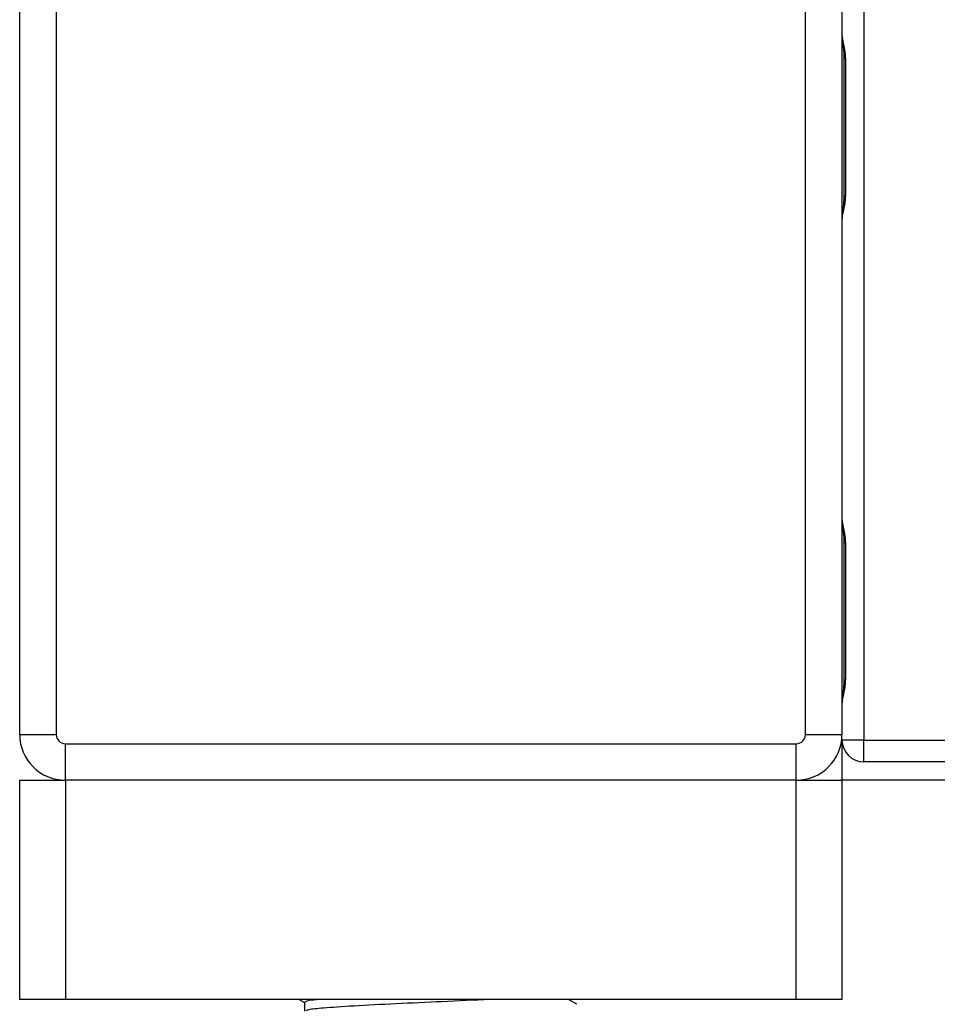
# Model space of a CAD drawing. Header units: millimetres. Extents: x 0 to 420, y 0 to 297.
# Tile 13 of 60: x 117.08 to 119.59, y 198.97 to 201.66. Entities that reach past the tile are written whole.
import ezdxf

# ---------------------------------------------------------------- set-up
doc = ezdxf.new("R2010")
doc.units = ezdxf.units.MM

msp = doc.modelspace()

# ---------------------------------------------------------------- linework, layer by layer
at = {"color": 7, "linetype": 'Continuous', "lineweight": 25}
for p, q in [((117.07652, 199.7057), (117.07652, 201.7057)), ((117.17652, 201.7057), (117.17652, 199.7057)), ((119.22652, 199.7057), (119.22652, 201.7057)), ((119.32652, 201.7057), (119.32652, 199.7057)), ((119.38652, 201.7207), (119.38652, 199.6907)), ((119.33189, 201.5557), (119.33189, 201.1807)), ((119.33189, 201.5557), (119.33572, 201.5557)), ((119.33572, 201.5557), (119.33572, 201.1807)), ((119.33189, 201.1807), (119.33572, 201.1807)), ((119.33189, 200.2307), (119.33189, 199.8557)), ((119.33189, 200.2307), (119.33572, 200.2307)), ((119.33572, 200.2307), (119.33572, 199.8557)), ((119.33189, 199.8557), (119.33572, 199.8557)), ((117.07652, 199.7057), (117.17652, 199.7057)), ((119.22652, 199.7057), (119.32652, 199.7057)), ((119.32652, 199.6907), (119.32652, 199.5807)), ((119.38652, 199.6907), (119.32652, 199.6907)), ((119.38652, 199.6907), (119.65404, 199.6907)), ((119.38652, 199.6307), (119.38652, 199.6907)), ((117.20152, 199.6807), (119.20152, 199.6807)), ((117.20152, 199.5807), (117.20152, 199.6807)), ((119.20152, 199.5807), (119.20152, 199.6807)), ((119.65404, 199.6307), (119.38652, 199.6307)), ((117.07652, 198.9807), (117.07652, 199.5807)), ((117.07652, 199.5807), (117.20152, 199.5807)), ((119.20152, 199.5807), (117.20152, 199.5807)), ((117.20152, 199.5807), (117.20152, 198.9807)), ((119.20152, 198.9807), (119.20152, 199.5807)), ((119.20152, 199.5807), (119.32652, 199.5807)), ((185.62652, 199.5807), (119.32652, 199.5807)), ((119.32652, 199.5807), (119.32652, 198.9807)), ((117.20152, 198.9807), (117.07652, 198.9807)), ((119.20152, 198.9807), (117.20152, 198.9807)), ((117.84124, 198.9807), (117.85565, 198.97236)), ((117.85565, 198.97298), (117.85565, 198.9487)), ((118.60054, 198.96793), (118.57847, 198.9807)), ((119.32652, 198.9807), (119.20152, 198.9807))]:
    msp.add_line(p, q, dxfattribs=at)
for centre, radius, start, end in [((117.20152, 199.7057), 0.125, 180, 270), ((117.20152, 199.7057), 0.025, 180, 270), ((119.20152, 199.7057), 0.025, 270, 0), ((119.20152, 199.7057), 0.125, 270, 0), ((119.38652, 199.6907), 0.06, 180, 270)]:
    msp.add_arc(centre, radius, start, end, dxfattribs=at)
for points, knots in [([(119.32652, 201.61856), (119.32661, 201.61682), (119.32694, 201.60996), (119.32949, 201.60003), (119.33288, 201.5845), (119.3353, 201.57169), (119.33562, 201.55956), (119.33572, 201.5557)], [0, 0, 0, 0, 0.1172575, 0.461179, 0.5069762, 0.8431627, 1, 1, 1, 1]), ([(119.32701, 201.61198), (119.32715, 201.60943), (119.32783, 201.59643), (119.33189, 201.57507), (119.33179, 201.55592), (119.33176, 201.54873)], [0, 0, 0, 0, 0.1322449, 0.6741763, 1, 1, 1, 1]), ([(119.33572, 201.1807), (119.3355, 201.17511), (119.33496, 201.16109), (119.33144, 201.14493), (119.32776, 201.12937), (119.32703, 201.12255), (119.32652, 201.11784)], [0, 0, 0, 0, 0.2269894, 0.5690124, 0.702034, 1, 1, 1, 1]), ([(119.33115, 201.18074), (119.33123, 201.17277), (119.33144, 201.15306), (119.32595, 201.13251), (119.32703, 201.11998), (119.32723, 201.11763)], [0, 0, 0, 0, 0.35530576, 0.87926001, 1, 1, 1, 1]), ([(119.32652, 200.29356), (119.32661, 200.29182), (119.32694, 200.28496), (119.32949, 200.27503), (119.33288, 200.2595), (119.3353, 200.24669), (119.33562, 200.23456), (119.33572, 200.2307)], [0, 0, 0, 0, 0.1172575, 0.461179, 0.5069762, 0.8431627, 1, 1, 1, 1]), ([(119.32701, 200.28698), (119.32715, 200.28443), (119.32783, 200.27143), (119.33189, 200.25007), (119.33179, 200.23092), (119.33176, 200.22373)], [0, 0, 0, 0, 0.13224493, 0.67417628, 1, 1, 1, 1]), ([(119.33572, 199.8557), (119.3355, 199.85011), (119.33496, 199.83609), (119.33144, 199.81993), (119.32776, 199.80437), (119.32703, 199.79755), (119.32652, 199.79284)], [0, 0, 0, 0, 0.2269894, 0.5690124, 0.702034, 1, 1, 1, 1]), ([(119.33115, 199.85574), (119.33123, 199.84777), (119.33144, 199.82806), (119.32595, 199.80751), (119.32703, 199.79498), (119.32723, 199.79263)], [0, 0, 0, 0, 0.3553058, 0.87926, 1, 1, 1, 1]), ([(117.89647, 198.9807), (117.88558, 198.97964), (117.86035, 198.97717), (117.85808, 198.9745), (117.85679, 198.97298)], [0, 0, 0, 0, 0.4315701, 1, 1, 1, 1]), ([(118.36261, 198.9807), (118.31957, 198.9786), (118.23706, 198.97458), (118.10315, 198.96884), (117.98762, 198.96246), (117.90804, 198.95741), (117.8658, 198.95306), (117.86183, 198.95041), (117.86027, 198.94936)], [0, 0, 0, 0, 0.20134236, 0.38594256, 0.57596416, 0.75907017, 0.9049692, 1, 1, 1, 1])]:
    msp.add_open_spline(points, degree=3, knots=knots, dxfattribs=at)

doc.saveas('drawing.dxf')
